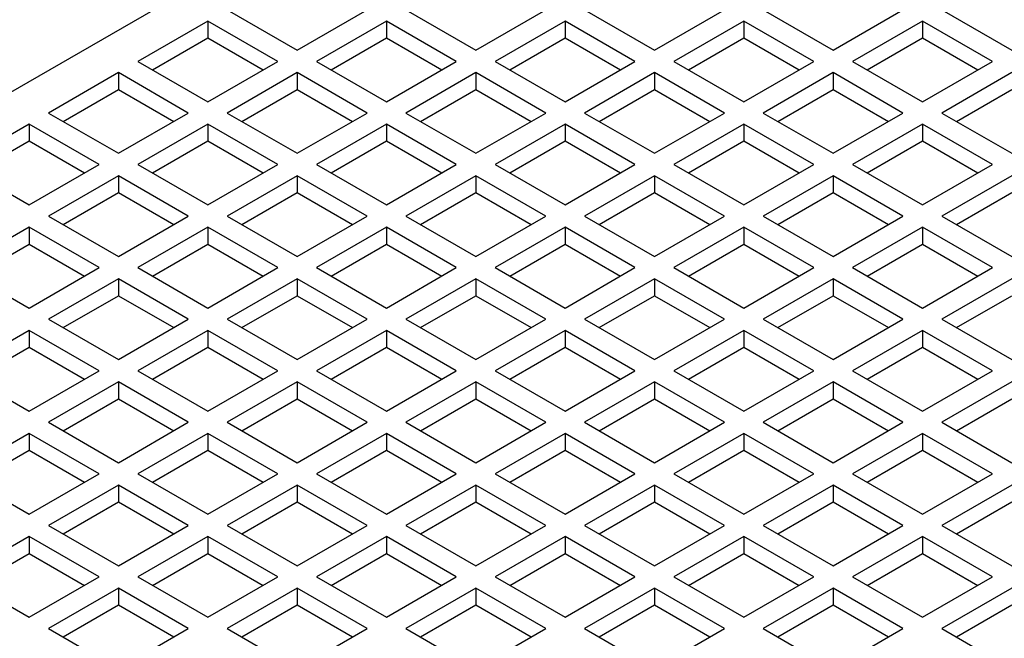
# Model space of a CAD drawing. Header units: inches. Extents: x 0 to 34, y 0 to 22.
# Tile 49 of 54: x 24.6 to 26, y 19.3 to 20.2. Entities that reach past the tile are written whole.
import ezdxf

# ---------------------------------------------------------------- set-up
doc = ezdxf.new("R2010")
doc.units = ezdxf.units.IN
doc.header["$LTSCALE"] = 1.87
doc.header["$MEASUREMENT"] = 0
doc.layers.get('0').update_dxf_attribs({"linetype": 'CONTINUOUS'})

msp = doc.modelspace()

# ---------------------------------------------------------------- linework, layer by layer
at = {"color": 7, "linetype": 'CONTINUOUS'}
for p, q in [((23.2799, 19.3762), (26.2763, 21.1063)), ((24.8481, 20.2206), (24.9483, 20.1627)), ((24.9483, 20.1627), (25.0486, 20.2206)), ((25.1042, 20.2206), (25.2045, 20.1627)), ((25.2045, 20.1627), (25.3047, 20.2206)), ((25.3604, 20.2206), (25.4606, 20.1627)), ((25.4606, 20.1627), (25.5608, 20.2206)), ((25.6165, 20.2206), (25.7167, 20.1627)), ((25.7167, 20.1627), (25.8169, 20.2206)), ((25.8726, 20.2206), (25.9728, 20.1627)), ((24.8203, 20.2045), (24.7201, 20.1467)), ((24.8203, 20.2045), (24.8203, 20.1804)), ((24.9205, 20.1467), (24.8203, 20.2045)), ((25.0764, 20.2045), (24.9762, 20.1467)), ((25.0764, 20.2045), (25.0764, 20.1804)), ((25.1766, 20.1467), (25.0764, 20.2045)), ((25.3325, 20.2045), (25.2323, 20.1467)), ((25.3325, 20.2045), (25.3325, 20.1804)), ((25.4327, 20.1467), (25.3325, 20.2045)), ((25.5886, 20.2045), (25.4884, 20.1467)), ((25.5886, 20.2045), (25.5886, 20.1804)), ((25.6889, 20.1467), (25.5886, 20.2045)), ((25.8448, 20.2045), (25.7445, 20.1467)), ((25.8448, 20.2045), (25.8448, 20.1804)), ((25.945, 20.1467), (25.8448, 20.2045)), ((24.7409, 20.1346), (24.8203, 20.1804)), ((24.8203, 20.1804), (24.8996, 20.1346)), ((24.9971, 20.1346), (25.0764, 20.1804)), ((25.0764, 20.1804), (25.1557, 20.1346)), ((25.2532, 20.1346), (25.3325, 20.1804)), ((25.3325, 20.1804), (25.4119, 20.1346)), ((25.5093, 20.1346), (25.5886, 20.1804)), ((25.5886, 20.1804), (25.668, 20.1346)), ((25.7654, 20.1346), (25.8448, 20.1804)), ((25.8448, 20.1804), (25.9241, 20.1346)), ((24.7201, 20.1467), (24.8203, 20.0888)), ((24.8203, 20.0888), (24.9205, 20.1467)), ((24.9762, 20.1467), (25.0764, 20.0888)), ((25.0764, 20.0888), (25.1766, 20.1467)), ((25.2323, 20.1467), (25.3325, 20.0888)), ((25.3325, 20.0888), (25.4327, 20.1467)), ((25.4884, 20.1467), (25.5886, 20.0888)), ((25.5886, 20.0888), (25.6889, 20.1467)), ((25.7445, 20.1467), (25.8448, 20.0888)), ((25.8448, 20.0888), (25.945, 20.1467)), ((24.6922, 20.1306), (24.592, 20.0727)), ((24.6922, 20.1306), (24.6922, 20.1065)), ((24.7924, 20.0727), (24.6922, 20.1306)), ((24.9483, 20.1306), (24.8481, 20.0727)), ((24.9483, 20.1306), (24.9483, 20.1065)), ((25.0486, 20.0727), (24.9483, 20.1306)), ((25.2045, 20.1306), (25.1042, 20.0727)), ((25.2045, 20.1306), (25.2045, 20.1065)), ((25.3047, 20.0727), (25.2045, 20.1306)), ((25.4606, 20.1306), (25.3604, 20.0727)), ((25.4606, 20.1306), (25.4606, 20.1065)), ((25.5608, 20.0727), (25.4606, 20.1306)), ((25.7167, 20.1306), (25.6165, 20.0727)), ((25.7167, 20.1306), (25.7167, 20.1065)), ((25.8169, 20.0727), (25.7167, 20.1306)), ((25.9728, 20.1306), (25.8726, 20.0727)), ((24.6129, 20.0607), (24.6922, 20.1065)), ((24.6922, 20.1065), (24.7716, 20.0607)), ((24.869, 20.0607), (24.9483, 20.1065)), ((24.9483, 20.1065), (25.0277, 20.0607)), ((25.1251, 20.0607), (25.2045, 20.1065)), ((25.2045, 20.1065), (25.2838, 20.0607)), ((25.3812, 20.0607), (25.4606, 20.1065)), ((25.4606, 20.1065), (25.5399, 20.0607)), ((25.6373, 20.0607), (25.7167, 20.1065)), ((25.7167, 20.1065), (25.796, 20.0607)), ((25.8935, 20.0607), (25.9728, 20.1065)), ((24.592, 20.0727), (24.6922, 20.0149)), ((24.6922, 20.0149), (24.7924, 20.0727)), ((24.8481, 20.0727), (24.9483, 20.0149)), ((24.9483, 20.0149), (25.0486, 20.0727)), ((25.1042, 20.0727), (25.2045, 20.0149)), ((25.2045, 20.0149), (25.3047, 20.0727)), ((25.3604, 20.0727), (25.4606, 20.0149)), ((25.4606, 20.0149), (25.5608, 20.0727)), ((25.6165, 20.0727), (25.7167, 20.0149)), ((25.7167, 20.0149), (25.8169, 20.0727)), ((25.8726, 20.0727), (25.9728, 20.0149)), ((24.5642, 20.0567), (24.4639, 19.9988)), ((24.5642, 20.0567), (24.5642, 20.0326)), ((24.6644, 19.9988), (24.5642, 20.0567)), ((24.8203, 20.0567), (24.7201, 19.9988)), ((24.8203, 20.0567), (24.8203, 20.0326)), ((24.9205, 19.9988), (24.8203, 20.0567)), ((25.0764, 20.0567), (24.9762, 19.9988)), ((25.0764, 20.0567), (25.0764, 20.0326)), ((25.1766, 19.9988), (25.0764, 20.0567)), ((25.3325, 20.0567), (25.2323, 19.9988)), ((25.3325, 20.0567), (25.3325, 20.0326)), ((25.4327, 19.9988), (25.3325, 20.0567)), ((25.5886, 20.0567), (25.4884, 19.9988)), ((25.5886, 20.0567), (25.5886, 20.0326)), ((25.6889, 19.9988), (25.5886, 20.0567)), ((25.8448, 20.0567), (25.7445, 19.9988)), ((25.8448, 20.0567), (25.8448, 20.0326)), ((25.945, 19.9988), (25.8448, 20.0567)), ((24.4848, 19.9867), (24.5642, 20.0326)), ((24.5642, 20.0326), (24.6435, 19.9867)), ((24.7409, 19.9867), (24.8203, 20.0326)), ((24.8203, 20.0326), (24.8996, 19.9867)), ((24.9971, 19.9867), (25.0764, 20.0326)), ((25.0764, 20.0326), (25.1557, 19.9867)), ((25.2532, 19.9867), (25.3325, 20.0326)), ((25.3325, 20.0326), (25.4119, 19.9867)), ((25.5093, 19.9867), (25.5886, 20.0326)), ((25.5886, 20.0326), (25.668, 19.9867)), ((25.7654, 19.9867), (25.8448, 20.0326)), ((25.8448, 20.0326), (25.9241, 19.9867)), ((24.4639, 19.9988), (24.5642, 19.9409)), ((24.5642, 19.9409), (24.6644, 19.9988)), ((24.7201, 19.9988), (24.8203, 19.9409)), ((24.8203, 19.9409), (24.9205, 19.9988)), ((24.9762, 19.9988), (25.0764, 19.9409)), ((25.0764, 19.9409), (25.1766, 19.9988)), ((25.2323, 19.9988), (25.3325, 19.9409)), ((25.3325, 19.9409), (25.4327, 19.9988)), ((25.4884, 19.9988), (25.5886, 19.9409)), ((25.5886, 19.9409), (25.6889, 19.9988)), ((25.7445, 19.9988), (25.8448, 19.9409)), ((25.8448, 19.9409), (25.945, 19.9988)), ((24.6922, 19.9827), (24.592, 19.9249)), ((24.6922, 19.9827), (24.6922, 19.9586)), ((24.7924, 19.9249), (24.6922, 19.9827)), ((24.9483, 19.9827), (24.8481, 19.9249)), ((24.9483, 19.9827), (24.9483, 19.9586)), ((25.0486, 19.9249), (24.9483, 19.9827)), ((25.2045, 19.9827), (25.1042, 19.9249)), ((25.2045, 19.9827), (25.2045, 19.9586)), ((25.3047, 19.9249), (25.2045, 19.9827)), ((25.4606, 19.9827), (25.3604, 19.9249)), ((25.4606, 19.9827), (25.4606, 19.9586)), ((25.5608, 19.9249), (25.4606, 19.9827)), ((25.7167, 19.9827), (25.6165, 19.9249)), ((25.7167, 19.9827), (25.7167, 19.9586)), ((25.8169, 19.9249), (25.7167, 19.9827)), ((25.9728, 19.9827), (25.8726, 19.9249)), ((24.6129, 19.9128), (24.6922, 19.9586)), ((24.6922, 19.9586), (24.7716, 19.9128)), ((24.869, 19.9128), (24.9483, 19.9586)), ((24.9483, 19.9586), (25.0277, 19.9128)), ((25.1251, 19.9128), (25.2045, 19.9586)), ((25.2045, 19.9586), (25.2838, 19.9128)), ((25.3812, 19.9128), (25.4606, 19.9586)), ((25.4606, 19.9586), (25.5399, 19.9128)), ((25.6373, 19.9128), (25.7167, 19.9586)), ((25.7167, 19.9586), (25.796, 19.9128)), ((25.8935, 19.9128), (25.9728, 19.9586)), ((24.592, 19.9249), (24.6922, 19.867)), ((24.6922, 19.867), (24.7924, 19.9249)), ((24.8481, 19.9249), (24.9483, 19.867)), ((24.9483, 19.867), (25.0486, 19.9249)), ((25.1042, 19.9249), (25.2045, 19.867)), ((25.2045, 19.867), (25.3047, 19.9249)), ((25.3604, 19.9249), (25.4606, 19.867)), ((25.4606, 19.867), (25.5608, 19.9249)), ((25.6165, 19.9249), (25.7167, 19.867)), ((25.7167, 19.867), (25.8169, 19.9249)), ((25.8726, 19.9249), (25.9728, 19.867)), ((24.5642, 19.9088), (24.4639, 19.8509)), ((24.5642, 19.9088), (24.5642, 19.8847)), ((24.6644, 19.8509), (24.5642, 19.9088)), ((24.8203, 19.9088), (24.7201, 19.8509)), ((24.8203, 19.9088), (24.8203, 19.8847)), ((24.9205, 19.8509), (24.8203, 19.9088)), ((25.0764, 19.9088), (24.9762, 19.8509)), ((25.0764, 19.9088), (25.0764, 19.8847)), ((25.1766, 19.8509), (25.0764, 19.9088)), ((25.3325, 19.9088), (25.2323, 19.8509)), ((25.3325, 19.9088), (25.3325, 19.8847)), ((25.4327, 19.8509), (25.3325, 19.9088)), ((25.5886, 19.9088), (25.4884, 19.8509)), ((25.5886, 19.9088), (25.5886, 19.8847)), ((25.6889, 19.8509), (25.5886, 19.9088)), ((25.8448, 19.9088), (25.7445, 19.8509)), ((25.8448, 19.9088), (25.8448, 19.8847)), ((25.945, 19.8509), (25.8448, 19.9088)), ((24.4848, 19.8389), (24.5642, 19.8847)), ((24.5642, 19.8847), (24.6435, 19.8389)), ((24.7409, 19.8389), (24.8203, 19.8847)), ((24.8203, 19.8847), (24.8996, 19.8389)), ((24.9971, 19.8389), (25.0764, 19.8847)), ((25.0764, 19.8847), (25.1557, 19.8389)), ((25.2532, 19.8389), (25.3325, 19.8847)), ((25.3325, 19.8847), (25.4119, 19.8389)), ((25.5093, 19.8389), (25.5886, 19.8847)), ((25.5886, 19.8847), (25.668, 19.8389)), ((25.7654, 19.8389), (25.8448, 19.8847)), ((25.8448, 19.8847), (25.9241, 19.8389)), ((24.4639, 19.8509), (24.5642, 19.793)), ((24.5642, 19.793), (24.6644, 19.8509)), ((24.7201, 19.8509), (24.8203, 19.793)), ((24.8203, 19.793), (24.9205, 19.8509)), ((24.9762, 19.8509), (25.0764, 19.793)), ((25.0764, 19.793), (25.1766, 19.8509)), ((25.2323, 19.8509), (25.3325, 19.793)), ((25.3325, 19.793), (25.4327, 19.8509)), ((25.4884, 19.8509), (25.5886, 19.793)), ((25.5886, 19.793), (25.6889, 19.8509)), ((25.7445, 19.8509), (25.8448, 19.793)), ((25.8448, 19.793), (25.945, 19.8509)), ((24.6922, 19.8348), (24.592, 19.777)), ((24.6922, 19.8348), (24.6922, 19.8107)), ((24.7924, 19.777), (24.6922, 19.8348)), ((24.9483, 19.8348), (24.8481, 19.777)), ((24.9483, 19.8348), (24.9483, 19.8107)), ((25.0486, 19.777), (24.9483, 19.8348)), ((25.2045, 19.8348), (25.1042, 19.777)), ((25.2045, 19.8348), (25.2045, 19.8107)), ((25.3047, 19.777), (25.2045, 19.8348)), ((25.4606, 19.8348), (25.3604, 19.777)), ((25.4606, 19.8348), (25.4606, 19.8107)), ((25.5608, 19.777), (25.4606, 19.8348)), ((25.7167, 19.8348), (25.6165, 19.777)), ((25.7167, 19.8348), (25.7167, 19.8107)), ((25.8169, 19.777), (25.7167, 19.8348)), ((25.9728, 19.8348), (25.8726, 19.777)), ((24.6129, 19.7649), (24.6922, 19.8107)), ((24.6922, 19.8107), (24.7716, 19.7649)), ((24.869, 19.7649), (24.9483, 19.8107)), ((24.9483, 19.8107), (25.0277, 19.7649)), ((25.1251, 19.7649), (25.2045, 19.8107)), ((25.2045, 19.8107), (25.2838, 19.7649)), ((25.3812, 19.7649), (25.4606, 19.8107)), ((25.4606, 19.8107), (25.5399, 19.7649)), ((25.6373, 19.7649), (25.7167, 19.8107)), ((25.7167, 19.8107), (25.796, 19.7649)), ((25.8935, 19.7649), (25.9728, 19.8107)), ((24.592, 19.777), (24.6922, 19.7191)), ((24.6922, 19.7191), (24.7924, 19.777)), ((24.8481, 19.777), (24.9483, 19.7191)), ((24.9483, 19.7191), (25.0486, 19.777)), ((25.1042, 19.777), (25.2045, 19.7191)), ((25.2045, 19.7191), (25.3047, 19.777)), ((25.3604, 19.777), (25.4606, 19.7191)), ((25.4606, 19.7191), (25.5608, 19.777)), ((25.6165, 19.777), (25.7167, 19.7191)), ((25.7167, 19.7191), (25.8169, 19.777)), ((25.8726, 19.777), (25.9728, 19.7191)), ((24.5642, 19.7609), (24.4639, 19.703)), ((24.5642, 19.7609), (24.5642, 19.7368)), ((24.6644, 19.703), (24.5642, 19.7609)), ((24.8203, 19.7609), (24.7201, 19.703)), ((24.8203, 19.7609), (24.8203, 19.7368)), ((24.9205, 19.703), (24.8203, 19.7609)), ((25.0764, 19.7609), (24.9762, 19.703)), ((25.0764, 19.7609), (25.0764, 19.7368)), ((25.1766, 19.703), (25.0764, 19.7609)), ((25.3325, 19.7609), (25.2323, 19.703)), ((25.3325, 19.7609), (25.3325, 19.7368)), ((25.4327, 19.703), (25.3325, 19.7609)), ((25.5886, 19.7609), (25.4884, 19.703)), ((25.5886, 19.7609), (25.5886, 19.7368)), ((25.6889, 19.703), (25.5886, 19.7609)), ((25.8448, 19.7609), (25.7445, 19.703)), ((25.8448, 19.7609), (25.8448, 19.7368)), ((25.945, 19.703), (25.8448, 19.7609)), ((24.4848, 19.691), (24.5642, 19.7368)), ((24.5642, 19.7368), (24.6435, 19.691)), ((24.7409, 19.691), (24.8203, 19.7368)), ((24.8203, 19.7368), (24.8996, 19.691)), ((24.9971, 19.691), (25.0764, 19.7368)), ((25.0764, 19.7368), (25.1557, 19.691)), ((25.2532, 19.691), (25.3325, 19.7368)), ((25.3325, 19.7368), (25.4119, 19.691)), ((25.5093, 19.691), (25.5886, 19.7368)), ((25.5886, 19.7368), (25.668, 19.691)), ((25.7654, 19.691), (25.8448, 19.7368)), ((25.8448, 19.7368), (25.9241, 19.691)), ((24.4639, 19.703), (24.5642, 19.6452)), ((24.5642, 19.6452), (24.6644, 19.703)), ((24.7201, 19.703), (24.8203, 19.6452)), ((24.8203, 19.6452), (24.9205, 19.703)), ((24.9762, 19.703), (25.0764, 19.6452)), ((25.0764, 19.6452), (25.1766, 19.703)), ((25.2323, 19.703), (25.3325, 19.6452)), ((25.3325, 19.6452), (25.4327, 19.703)), ((25.4884, 19.703), (25.5886, 19.6452)), ((25.5886, 19.6452), (25.6889, 19.703)), ((25.7445, 19.703), (25.8448, 19.6452)), ((25.8448, 19.6452), (25.945, 19.703)), ((24.6922, 19.687), (24.592, 19.6291)), ((24.6922, 19.687), (24.6922, 19.6629)), ((24.7924, 19.6291), (24.6922, 19.687)), ((24.9483, 19.687), (24.8481, 19.6291)), ((24.9483, 19.687), (24.9483, 19.6629)), ((25.0486, 19.6291), (24.9483, 19.687)), ((25.2045, 19.687), (25.1042, 19.6291)), ((25.2045, 19.687), (25.2045, 19.6629)), ((25.3047, 19.6291), (25.2045, 19.687)), ((25.4606, 19.687), (25.3604, 19.6291)), ((25.4606, 19.687), (25.4606, 19.6629)), ((25.5608, 19.6291), (25.4606, 19.687)), ((25.7167, 19.687), (25.6165, 19.6291)), ((25.7167, 19.687), (25.7167, 19.6629)), ((25.8169, 19.6291), (25.7167, 19.687)), ((25.9728, 19.687), (25.8726, 19.6291)), ((24.6129, 19.617), (24.6922, 19.6629)), ((24.6922, 19.6629), (24.7716, 19.617)), ((24.869, 19.617), (24.9483, 19.6629)), ((24.9483, 19.6629), (25.0277, 19.617)), ((25.1251, 19.617), (25.2045, 19.6629)), ((25.2045, 19.6629), (25.2838, 19.617)), ((25.3812, 19.617), (25.4606, 19.6629)), ((25.4606, 19.6629), (25.5399, 19.617)), ((25.6373, 19.617), (25.7167, 19.6629)), ((25.7167, 19.6629), (25.796, 19.617)), ((25.8935, 19.617), (25.9728, 19.6629)), ((24.592, 19.6291), (24.6922, 19.5712)), ((24.6922, 19.5712), (24.7924, 19.6291)), ((24.8481, 19.6291), (24.9483, 19.5712)), ((24.9483, 19.5712), (25.0486, 19.6291)), ((25.1042, 19.6291), (25.2045, 19.5712)), ((25.2045, 19.5712), (25.3047, 19.6291)), ((25.3604, 19.6291), (25.4606, 19.5712)), ((25.4606, 19.5712), (25.5608, 19.6291)), ((25.6165, 19.6291), (25.7167, 19.5712)), ((25.7167, 19.5712), (25.8169, 19.6291)), ((25.8726, 19.6291), (25.9728, 19.5712)), ((24.5642, 19.613), (24.4639, 19.5552)), ((24.5642, 19.613), (24.5642, 19.5889)), ((24.6644, 19.5552), (24.5642, 19.613)), ((24.8203, 19.613), (24.7201, 19.5552)), ((24.8203, 19.613), (24.8203, 19.5889)), ((24.9205, 19.5552), (24.8203, 19.613)), ((25.0764, 19.613), (24.9762, 19.5552)), ((25.0764, 19.613), (25.0764, 19.5889)), ((25.1766, 19.5552), (25.0764, 19.613)), ((25.3325, 19.613), (25.2323, 19.5552)), ((25.3325, 19.613), (25.3325, 19.5889)), ((25.4327, 19.5552), (25.3325, 19.613)), ((25.5886, 19.613), (25.4884, 19.5552)), ((25.5886, 19.613), (25.5886, 19.5889)), ((25.6889, 19.5552), (25.5886, 19.613)), ((25.8448, 19.613), (25.7445, 19.5552)), ((25.8448, 19.613), (25.8448, 19.5889)), ((25.945, 19.5552), (25.8448, 19.613)), ((24.4848, 19.5431), (24.5642, 19.5889)), ((24.5642, 19.5889), (24.6435, 19.5431)), ((24.7409, 19.5431), (24.8203, 19.5889)), ((24.8203, 19.5889), (24.8996, 19.5431)), ((24.9971, 19.5431), (25.0764, 19.5889)), ((25.0764, 19.5889), (25.1557, 19.5431)), ((25.2532, 19.5431), (25.3325, 19.5889)), ((25.3325, 19.5889), (25.4119, 19.5431)), ((25.5093, 19.5431), (25.5886, 19.5889)), ((25.5886, 19.5889), (25.668, 19.5431)), ((25.7654, 19.5431), (25.8448, 19.5889)), ((25.8448, 19.5889), (25.9241, 19.5431)), ((24.4639, 19.5552), (24.5642, 19.4973)), ((24.5642, 19.4973), (24.6644, 19.5552)), ((24.7201, 19.5552), (24.8203, 19.4973)), ((24.8203, 19.4973), (24.9205, 19.5552)), ((24.9762, 19.5552), (25.0764, 19.4973)), ((25.0764, 19.4973), (25.1766, 19.5552)), ((25.2323, 19.5552), (25.3325, 19.4973)), ((25.3325, 19.4973), (25.4327, 19.5552)), ((25.4884, 19.5552), (25.5886, 19.4973)), ((25.5886, 19.4973), (25.6889, 19.5552)), ((25.7445, 19.5552), (25.8448, 19.4973)), ((25.8448, 19.4973), (25.945, 19.5552)), ((24.6922, 19.5391), (24.592, 19.4812)), ((24.6922, 19.5391), (24.6922, 19.515)), ((24.7924, 19.4812), (24.6922, 19.5391)), ((24.9483, 19.5391), (24.8481, 19.4812)), ((24.9483, 19.5391), (24.9483, 19.515)), ((25.0486, 19.4812), (24.9483, 19.5391)), ((25.2045, 19.5391), (25.1042, 19.4812)), ((25.2045, 19.5391), (25.2045, 19.515)), ((25.3047, 19.4812), (25.2045, 19.5391)), ((25.4606, 19.5391), (25.3604, 19.4812)), ((25.4606, 19.5391), (25.4606, 19.515)), ((25.5608, 19.4812), (25.4606, 19.5391)), ((25.7167, 19.5391), (25.6165, 19.4812)), ((25.7167, 19.5391), (25.7167, 19.515)), ((25.8169, 19.4812), (25.7167, 19.5391)), ((25.9728, 19.5391), (25.8726, 19.4812)), ((24.6129, 19.4692), (24.6922, 19.515)), ((24.6922, 19.515), (24.7716, 19.4692)), ((24.869, 19.4692), (24.9483, 19.515)), ((24.9483, 19.515), (25.0277, 19.4692)), ((25.1251, 19.4692), (25.2045, 19.515)), ((25.2045, 19.515), (25.2838, 19.4692)), ((25.3812, 19.4692), (25.4606, 19.515)), ((25.4606, 19.515), (25.5399, 19.4692)), ((25.6373, 19.4692), (25.7167, 19.515)), ((25.7167, 19.515), (25.796, 19.4692)), ((25.8935, 19.4692), (25.9728, 19.515)), ((24.592, 19.4812), (24.6922, 19.4234)), ((24.6922, 19.4234), (24.7924, 19.4812)), ((24.8481, 19.4812), (24.9483, 19.4234)), ((24.9483, 19.4234), (25.0486, 19.4812)), ((25.1042, 19.4812), (25.2045, 19.4234)), ((25.2045, 19.4234), (25.3047, 19.4812)), ((25.3604, 19.4812), (25.4606, 19.4234)), ((25.4606, 19.4234), (25.5608, 19.4812)), ((25.6165, 19.4812), (25.7167, 19.4234)), ((25.7167, 19.4234), (25.8169, 19.4812)), ((25.8726, 19.4812), (25.9728, 19.4234)), ((24.5642, 19.4651), (24.4639, 19.4073)), ((24.5642, 19.4651), (24.5642, 19.441)), ((24.6644, 19.4073), (24.5642, 19.4651)), ((24.8203, 19.4651), (24.7201, 19.4073)), ((24.8203, 19.4651), (24.8203, 19.441)), ((24.9205, 19.4073), (24.8203, 19.4651)), ((25.0764, 19.4651), (24.9762, 19.4073)), ((25.0764, 19.4651), (25.0764, 19.441)), ((25.1766, 19.4073), (25.0764, 19.4651)), ((25.3325, 19.4651), (25.2323, 19.4073)), ((25.3325, 19.4651), (25.3325, 19.441)), ((25.4327, 19.4073), (25.3325, 19.4651)), ((25.5886, 19.4651), (25.4884, 19.4073)), ((25.5886, 19.4651), (25.5886, 19.441)), ((25.6889, 19.4073), (25.5886, 19.4651)), ((25.8448, 19.4651), (25.7445, 19.4073)), ((25.8448, 19.4651), (25.8448, 19.441)), ((25.945, 19.4073), (25.8448, 19.4651)), ((24.4848, 19.3952), (24.5642, 19.441)), ((24.5642, 19.441), (24.6435, 19.3952)), ((24.7409, 19.3952), (24.8203, 19.441)), ((24.8203, 19.441), (24.8996, 19.3952)), ((24.9971, 19.3952), (25.0764, 19.441)), ((25.0764, 19.441), (25.1557, 19.3952)), ((25.2532, 19.3952), (25.3325, 19.441)), ((25.3325, 19.441), (25.4119, 19.3952)), ((25.5093, 19.3952), (25.5886, 19.441)), ((25.5886, 19.441), (25.668, 19.3952)), ((25.7654, 19.3952), (25.8448, 19.441)), ((25.8448, 19.441), (25.9241, 19.3952)), ((24.4639, 19.4073), (24.5642, 19.3494)), ((24.5642, 19.3494), (24.6644, 19.4073)), ((24.7201, 19.4073), (24.8203, 19.3494)), ((24.8203, 19.3494), (24.9205, 19.4073)), ((24.9762, 19.4073), (25.0764, 19.3494)), ((25.0764, 19.3494), (25.1766, 19.4073)), ((25.2323, 19.4073), (25.3325, 19.3494)), ((25.3325, 19.3494), (25.4327, 19.4073)), ((25.4884, 19.4073), (25.5886, 19.3494)), ((25.5886, 19.3494), (25.6889, 19.4073)), ((25.7445, 19.4073), (25.8448, 19.3494)), ((25.8448, 19.3494), (25.945, 19.4073)), ((24.6922, 19.3912), (24.592, 19.3333)), ((24.6922, 19.3912), (24.6922, 19.3671)), ((24.7924, 19.3333), (24.6922, 19.3912)), ((24.9483, 19.3912), (24.8481, 19.3333)), ((24.9483, 19.3912), (24.9483, 19.3671)), ((25.0486, 19.3333), (24.9483, 19.3912)), ((25.2045, 19.3912), (25.1042, 19.3333)), ((25.2045, 19.3912), (25.2045, 19.3671)), ((25.3047, 19.3333), (25.2045, 19.3912)), ((25.4606, 19.3912), (25.3604, 19.3333)), ((25.4606, 19.3912), (25.4606, 19.3671)), ((25.5608, 19.3333), (25.4606, 19.3912)), ((25.7167, 19.3912), (25.6165, 19.3333)), ((25.7167, 19.3912), (25.7167, 19.3671)), ((25.8169, 19.3333), (25.7167, 19.3912)), ((25.9728, 19.3912), (25.8726, 19.3333)), ((24.6129, 19.3213), (24.6922, 19.3671)), ((24.6922, 19.3671), (24.7716, 19.3213)), ((24.869, 19.3213), (24.9483, 19.3671)), ((24.9483, 19.3671), (25.0277, 19.3213)), ((25.1251, 19.3213), (25.2045, 19.3671)), ((25.2045, 19.3671), (25.2838, 19.3213)), ((25.3812, 19.3213), (25.4606, 19.3671)), ((25.4606, 19.3671), (25.5399, 19.3213)), ((25.6373, 19.3213), (25.7167, 19.3671)), ((25.7167, 19.3671), (25.796, 19.3213)), ((25.8935, 19.3213), (25.9728, 19.3671)), ((24.592, 19.3333), (24.6922, 19.2755)), ((24.6922, 19.2755), (24.7924, 19.3333)), ((24.8481, 19.3333), (24.9483, 19.2755)), ((24.9483, 19.2755), (25.0486, 19.3333)), ((25.1042, 19.3333), (25.2045, 19.2755)), ((25.2045, 19.2755), (25.3047, 19.3333)), ((25.3604, 19.3333), (25.4606, 19.2755)), ((25.4606, 19.2755), (25.5608, 19.3333)), ((25.6165, 19.3333), (25.7167, 19.2755)), ((25.7167, 19.2755), (25.8169, 19.3333)), ((25.8726, 19.3333), (25.9728, 19.2755))]:
    msp.add_line(p, q, dxfattribs=at)

doc.saveas('drawing.dxf')
